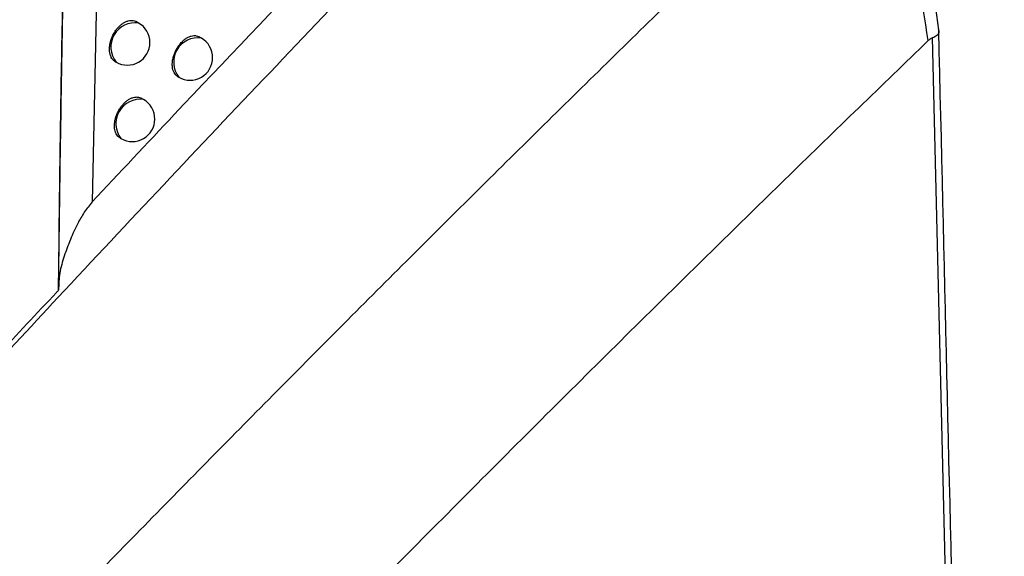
# Model space of a CAD drawing. Header units: millimetres. Extents: x -0.53 to 0.61, y -0.22 to 0.52.
# Tile 37 of 77: x 0.4208 to 0.4426, y -0.113 to -0.1011. Entities that reach past the tile are written whole.
import ezdxf

# ---------------------------------------------------------------- set-up
doc = ezdxf.new("R2010")
doc.units = ezdxf.units.MM
doc.layers.add('FORMAT', color=7, linetype='Continuous')

msp = doc.modelspace()

# ---------------------------------------------------------------- linework, layer by layer
at = {"layer": 'FORMAT', "color": 7, "linetype": 'Continuous', "lineweight": 25}
for p, q in [((0.422538, -0.098477), (0.422391, -0.105103)), ((0.423422, -0.101138), (0.423369, -0.101108)), ((0.424812, -0.101474), (0.424762, -0.101445)), ((0.422903, -0.101994), (0.422922, -0.102005)), ((0.424291, -0.102328), (0.424312, -0.10234)), ((0.423531, -0.102834), (0.423481, -0.102806)), ((0.423009, -0.103688), (0.423031, -0.1037))]:
    msp.add_line(p, q, dxfattribs=at)
for centre, radius, start, end in [((0.423346, -0.101672), 0.0005389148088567, 81.909727, 218.09565), ((0.423172, -0.101572), 0.0005, 0, 60.002688), ((0.423172, -0.101572), 0.0005, 240.002688, 0), ((0.424737, -0.102007), 0.0005389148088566, 81.909727, 218.09565), ((0.424562, -0.101907), 0.0005, 0, 60.002688), ((0.424562, -0.101907), 0.0005, 240.002688, 0), ((0.423455, -0.103368), 0.0005389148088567, 81.909727, 218.09565), ((0.423281, -0.103267), 0.0005, 0, 60.002688), ((0.423281, -0.103267), 0.0005, 240.002688, 0)]:
    msp.add_arc(centre, radius, start, end, dxfattribs=at)
for points, knots in [([(0.4411249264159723, -0.0858161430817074), (0.437722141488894, -0.0892361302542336), (0.4320546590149, -0.0949322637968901), (0.4258348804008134, -0.1014409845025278), (0.4229970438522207, -0.1044579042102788), (0.4223906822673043, -0.1051025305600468)], [0, 0, 0, 0, 0.5415970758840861, 0.9020528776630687, 1, 1, 1, 1]), ([(0.4188630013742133, -0.1102068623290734), (0.4188731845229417, -0.1101958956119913), (0.4189405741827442, -0.1101233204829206), (0.4192355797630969, -0.1098037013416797), (0.4201487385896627, -0.1088177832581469), (0.4225636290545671, -0.1062210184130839), (0.426323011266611, -0.1022289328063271), (0.4310402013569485, -0.0973077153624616), (0.4357795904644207, -0.0924431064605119), (0.4389566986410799, -0.0892531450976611), (0.4405454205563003, -0.0876579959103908)], [0, 0, 0, 0, 0.0014203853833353, 0.009399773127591, 0.0413172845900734, 0.1290921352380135, 0.346704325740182, 0.5643623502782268, 0.7821581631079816, 1, 1, 1, 1]), ([(0.4216467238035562, -0.1070610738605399), (0.4216581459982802, -0.1060512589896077), (0.4216790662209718, -0.1042017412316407), (0.4217241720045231, -0.1014444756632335), (0.421791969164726, -0.0979548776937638), (0.4218604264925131, -0.0952643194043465), (0.4219060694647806, -0.0934704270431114)], [0, 0, 0, 0, 0.2311241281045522, 0.4233134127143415, 0.6155022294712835, 0.9999999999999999, 0.9999999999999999, 0.9999999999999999, 0.9999999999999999]), ([(0.4216470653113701, -0.1070607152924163), (0.4216564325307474, -0.1063366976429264), (0.4216751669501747, -0.1048886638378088), (0.4217099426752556, -0.1026747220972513), (0.4217567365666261, -0.1000488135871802), (0.4218190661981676, -0.0969917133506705), (0.4218770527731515, -0.094644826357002), (0.4219060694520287, -0.093470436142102)], [0, 0, 0, 0, 0.1658502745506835, 0.3317002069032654, 0.497670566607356, 0.7486326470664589, 0.9999999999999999, 0.9999999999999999, 0.9999999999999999, 0.9999999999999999]), ([(0.4188826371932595, -0.117090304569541), (0.418943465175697, -0.1170270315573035), (0.4192476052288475, -0.1167106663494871), (0.420525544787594, -0.1153834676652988), (0.4227214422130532, -0.1131199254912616), (0.4256596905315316, -0.1101266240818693), (0.4286084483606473, -0.107158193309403), (0.4315674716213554, -0.1042146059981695), (0.4345380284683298, -0.1012954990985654), (0.4375189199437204, -0.0983989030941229), (0.4395148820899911, -0.0964890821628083), (0.4405129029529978, -0.0955341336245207)], [0, 0, 0, 0, 0.0085417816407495, 0.0427089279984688, 0.1793787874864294, 0.3160486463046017, 0.4527293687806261, 0.5894426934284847, 0.7261668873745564, 0.8630779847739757, 1, 1, 1, 1]), ([(0.4409205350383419, -0.1015289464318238), (0.4409205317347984, -0.1015289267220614), (0.4407634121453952, -0.1005915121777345), (0.4405373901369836, -0.0987818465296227), (0.4404738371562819, -0.0968226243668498), (0.4405031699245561, -0.0957694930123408), (0.4405108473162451, -0.0955838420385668), (0.4405129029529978, -0.0955341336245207)], [0, 0, 0, 0, 9.9659488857e-06, 0.4739897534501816, 0.9071811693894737, 0.9751475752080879, 1, 1, 1, 1]), ([(0.4407910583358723, -0.0953596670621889), (0.4407855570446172, -0.0954800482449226), (0.4407739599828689, -0.0957338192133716), (0.4407458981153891, -0.09684031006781), (0.4407968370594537, -0.0987091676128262), (0.4410285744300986, -0.1004230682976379), (0.4411460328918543, -0.1012917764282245)], [0, 0, 0, 0, 0.0607863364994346, 0.1281413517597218, 0.5580895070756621, 1, 1, 1, 1]), ([(0.4229042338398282, -0.1019925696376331), (0.4228990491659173, -0.1019901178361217), (0.4228857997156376, -0.1019838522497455), (0.4228674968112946, -0.1019679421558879), (0.4228416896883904, -0.101941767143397), (0.4228201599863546, -0.1019093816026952), (0.4228030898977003, -0.101872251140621), (0.422792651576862, -0.1018419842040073), (0.4227846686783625, -0.1018096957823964), (0.4227791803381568, -0.1017757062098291), (0.422776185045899, -0.1017396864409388), (0.4227758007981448, -0.1017024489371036), (0.422777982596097, -0.1016642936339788), (0.4227826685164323, -0.1016254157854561), (0.4227899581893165, -0.1015855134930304), (0.4228029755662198, -0.1015322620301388), (0.4228208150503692, -0.1014790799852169), (0.4228430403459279, -0.1014272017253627), (0.4228680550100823, -0.1013765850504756), (0.4228970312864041, -0.1013282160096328), (0.4229292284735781, -0.1012832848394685), (0.4229633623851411, -0.1012409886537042), (0.4230001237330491, -0.1012029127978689), (0.4230385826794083, -0.1011699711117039), (0.4230779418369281, -0.1011406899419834), (0.4231183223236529, -0.1011170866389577), (0.4231587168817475, -0.1010997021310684), (0.4231989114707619, -0.1010865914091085), (0.4232384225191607, -0.1010799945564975), (0.4232763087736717, -0.1010799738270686), (0.4233128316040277, -0.1010845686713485), (0.4233440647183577, -0.1010938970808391), (0.423363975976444, -0.1011055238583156), (0.4233686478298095, -0.10110825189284)], [0, 0, 0, 0, 0.017299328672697, 0.0442084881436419, 0.0715069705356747, 0.1247073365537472, 0.1517088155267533, 0.1791016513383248, 0.2056067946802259, 0.2324895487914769, 0.2595640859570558, 0.28703280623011, 0.3135549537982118, 0.3402616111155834, 0.3675509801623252, 0.395042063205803, 0.4483243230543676, 0.4753720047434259, 0.5028171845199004, 0.5559101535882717, 0.5828619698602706, 0.6102099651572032, 0.6631060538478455, 0.6899567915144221, 0.7172007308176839, 0.7699875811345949, 0.796780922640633, 0.8239642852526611, 0.8767826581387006, 0.9035902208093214, 0.9307859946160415, 0.9837600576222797, 1, 1, 1, 1]), ([(0.4242921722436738, -0.1023262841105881), (0.4242870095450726, -0.1023238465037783), (0.4242738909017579, -0.1023176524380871), (0.4242558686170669, -0.1023018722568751), (0.4242305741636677, -0.1022759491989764), (0.4242095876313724, -0.1022438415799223), (0.4241930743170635, -0.1022069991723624), (0.4241797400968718, -0.1021670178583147), (0.4241712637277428, -0.1021227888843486), (0.424167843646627, -0.1020754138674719), (0.4241678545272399, -0.1020384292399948), (0.4241704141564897, -0.1020005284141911), (0.4241754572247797, -0.1019619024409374), (0.4241830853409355, -0.1019222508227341), (0.4241965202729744, -0.1018693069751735), (0.4242147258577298, -0.1018164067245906), (0.4242372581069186, -0.101764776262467), (0.4242625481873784, -0.1017143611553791), (0.4242917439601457, -0.101666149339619), (0.4243241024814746, -0.1016213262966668), (0.4243583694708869, -0.1015790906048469), (0.4243952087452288, -0.1015410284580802), (0.424433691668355, -0.1015080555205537), (0.4244730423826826, -0.1014787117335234), (0.4245133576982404, -0.1014550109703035), (0.4245536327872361, -0.101437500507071), (0.424593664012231, -0.1014242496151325), (0.4246329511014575, -0.1014174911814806), (0.4246705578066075, -0.1014172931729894), (0.4247067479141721, -0.1014217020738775), (0.4247375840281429, -0.1014308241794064), (0.4247571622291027, -0.1014422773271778), (0.4247617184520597, -0.1014449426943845)], [0, 0, 0, 0, 0.0174680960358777, 0.0443871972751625, 0.0716966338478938, 0.1248620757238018, 0.1518463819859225, 0.1792224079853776, 0.2324909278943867, 0.2595285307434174, 0.2869598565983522, 0.3134429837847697, 0.3401102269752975, 0.3673587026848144, 0.3948082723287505, 0.4480421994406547, 0.4750646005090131, 0.5024832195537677, 0.5555820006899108, 0.5825360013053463, 0.6098853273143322, 0.6628405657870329, 0.6897208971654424, 0.7169944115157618, 0.7698684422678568, 0.7967061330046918, 0.8239346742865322, 0.8768302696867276, 0.9036776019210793, 0.9309144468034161, 0.9839224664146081, 1, 1, 1, 1]), ([(0.4410142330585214, -0.1014633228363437), (0.4410504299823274, -0.1014457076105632), (0.4411227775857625, -0.1014104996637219), (0.4411690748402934, -0.1013501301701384), (0.4411621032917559, -0.1013110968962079), (0.4411465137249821, -0.101292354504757), (0.4411460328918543, -0.1012917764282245)], [0, 0, 0, 0, 0.3186976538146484, 0.6369881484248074, 0.9888035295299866, 1, 1, 1, 1]), ([(0.4411460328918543, -0.1012917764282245), (0.4413872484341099, -0.1114649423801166), (0.4417449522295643, -0.1265509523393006), (0.4422331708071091, -0.1468254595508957), (0.4424790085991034, -0.1569276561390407), (0.442605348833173, -0.1621193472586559)], [0, 0, 0, 0, 0.5016311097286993, 0.7438797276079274, 1, 1, 1, 1]), ([(0.4409205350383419, -0.1015289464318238), (0.4398921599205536, -0.1025223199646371), (0.4378353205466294, -0.1045091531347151), (0.4346111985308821, -0.1076738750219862), (0.4312466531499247, -0.1110180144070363), (0.4277451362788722, -0.1145504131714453), (0.4242563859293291, -0.1181165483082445), (0.4219430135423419, -0.1205241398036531), (0.4207862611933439, -0.1217280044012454)], [0, 0, 0, 0, 0.1516483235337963, 0.3033097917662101, 0.4774325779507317, 0.6515752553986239, 0.8257776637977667, 1, 1, 1, 1]), ([(0.4410142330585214, -0.1014633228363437), (0.440990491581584, -0.1014761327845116), (0.4409585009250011, -0.1014933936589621), (0.4409283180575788, -0.1015216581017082), (0.4409205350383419, -0.1015289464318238)], [0, 0, 0, 0, 0.7421378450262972, 1, 1, 1, 1]), ([(0.4424890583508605, -0.1624221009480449), (0.4423782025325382, -0.1579146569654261), (0.4420390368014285, -0.1441240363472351), (0.4415468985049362, -0.1238047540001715), (0.441169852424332, -0.1079904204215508), (0.4410142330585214, -0.1014633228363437)], [0, 0, 0, 0, 0.2218790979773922, 0.6788438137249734, 1, 1, 1, 1]), ([(0.4230099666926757, -0.1036866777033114), (0.4230048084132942, -0.1036842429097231), (0.4229917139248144, -0.1036780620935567), (0.4229737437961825, -0.103662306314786), (0.4229485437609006, -0.1036364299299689), (0.4229276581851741, -0.1036043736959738), (0.422911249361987, -0.103567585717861), (0.4228980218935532, -0.1035276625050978), (0.4228896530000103, -0.1034834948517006), (0.4228863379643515, -0.1034361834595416), (0.4228864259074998, -0.1033992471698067), (0.4228890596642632, -0.1033613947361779), (0.4228941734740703, -0.1033228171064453), (0.4229018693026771, -0.1032832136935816), (0.4229153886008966, -0.1032303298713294), (0.4229336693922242, -0.1031774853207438), (0.4229562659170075, -0.1031259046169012), (0.4229816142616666, -0.103075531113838), (0.4230108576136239, -0.1030273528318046), (0.4230432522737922, -0.1029825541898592), (0.4230775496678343, -0.1029403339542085), (0.4231144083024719, -0.1029022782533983), (0.4231528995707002, -0.1028693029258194), (0.4231922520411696, -0.1028399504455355), (0.4232325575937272, -0.1028162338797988), (0.4232728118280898, -0.1027987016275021), (0.4233128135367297, -0.1027854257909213), (0.423352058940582, -0.1027786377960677), (0.4233896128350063, -0.1027784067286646), (0.4234257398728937, -0.1027827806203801), (0.4234565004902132, -0.1027918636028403), (0.4234760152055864, -0.1028032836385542), (0.4234805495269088, -0.102805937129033)], [0, 0, 0, 0, 0.0174977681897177, 0.0444187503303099, 0.07173024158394, 0.1248902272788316, 0.1518718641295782, 0.1792452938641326, 0.232501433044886, 0.2595327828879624, 0.2869577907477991, 0.3134339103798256, 0.3400940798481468, 0.3673352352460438, 0.3947773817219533, 0.4480017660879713, 0.475019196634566, 0.5024326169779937, 0.5555311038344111, 0.5824848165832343, 0.6098336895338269, 0.6627983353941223, 0.6896833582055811, 0.7169615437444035, 0.7698504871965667, 0.7966957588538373, 0.823932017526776, 0.8768411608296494, 0.9036954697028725, 0.9309395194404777, 0.9839535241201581, 1, 1, 1, 1]), ([(0.4223906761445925, -0.1051025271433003), (0.4223301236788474, -0.1051787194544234), (0.4222074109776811, -0.1053331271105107), (0.4220534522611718, -0.1056162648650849), (0.4219020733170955, -0.1059399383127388), (0.421769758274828, -0.1063068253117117), (0.4216570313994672, -0.1066842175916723), (0.4216504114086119, -0.1069343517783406), (0.4216470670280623, -0.1070607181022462)], [0, 0, 0, 0, 0.1256999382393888, 0.2547374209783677, 0.4365012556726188, 0.619496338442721, 0.8077717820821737, 1, 1, 1, 1]), ([(0.4188482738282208, -0.11005673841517), (0.4188953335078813, -0.1100064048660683), (0.4193784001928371, -0.1094897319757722), (0.4202948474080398, -0.1085066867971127), (0.4211798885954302, -0.1075590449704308), (0.4216310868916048, -0.107077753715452), (0.4216470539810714, -0.107060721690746)], [0, 0, 0, 0, 0.0503269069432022, 0.5166047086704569, 0.982893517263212, 1, 1, 1, 1])]:
    msp.add_open_spline(points, degree=3, knots=knots, dxfattribs=at)

doc.saveas('drawing.dxf')
